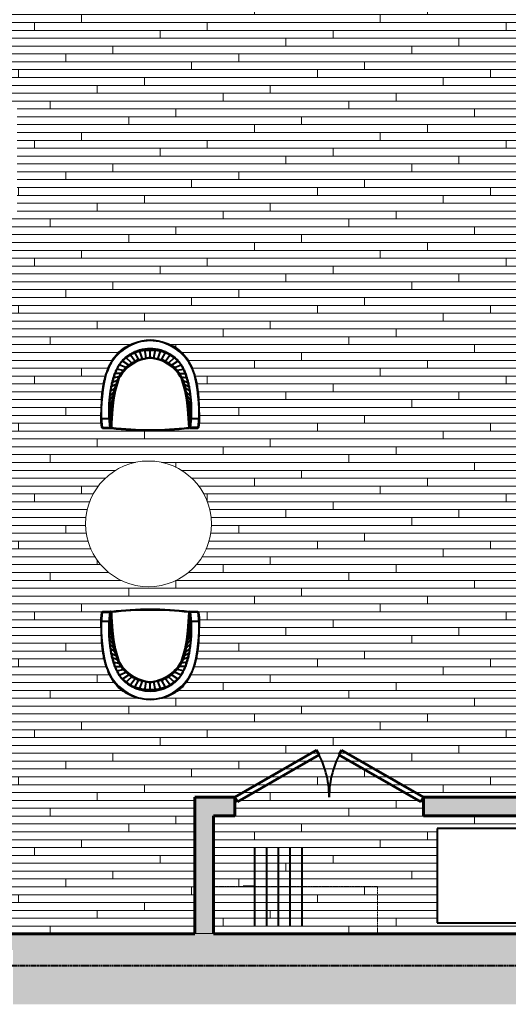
# Model space of a CAD drawing. Header units: inches. Extents: x 118 to 670, y -3413 to -2908.
# Tile 14 of 20: x 328 to 453, y -3413 to -3162. Entities that reach past the tile are written whole.
import ezdxf

# ---------------------------------------------------------------- set-up
doc = ezdxf.new("R2010")
doc.units = ezdxf.units.IN
doc.header["$MEASUREMENT"] = 0
doc.linetypes.add('Hidden 1_16_', pattern=[0.09375, 0.0625, -0.03125])
for name, color, linetype, lineweight in [('A-DETL', 90, 'Continuous', 40), ('A-DETL-GENF', 92, 'Continuous', 9), ('A-DOOR', 31, 'Continuous', 18), ('A-FLOR-PATT', 8, 'Continuous', 40), ('A-WALL-PATT', 111, 'Continuous', 18), ('I-FURN', 30, 'Continuous', 40), ('I-WALL', 2, 'Continuous', 40), ('Q-CASE', 31, 'Continuous', 40)]:
    doc.layers.add(name, color=color, linetype=linetype, lineweight=lineweight)

# ---------------------------------------------------------------- blocks, each defined once
blk = doc.blocks.new('Haworth_Collaborate_Chair-Lounge - Haworth_Collaborate_Chair-Lounge-345923-UNIT 3 - LOWER LEVEL')
at = {"layer": 'I-FURN', "color": 250}
for p, q in [((-0.97, 8.88), (-0.06, 10.08)), ((-0.01, 9.11), (1.06, 10.21)), ((0.95, 9.3), (2.17, 10.29)), ((1.93, 9.45), (3.27, 10.33)), ((2.91, 9.57), (4.36, 10.36)), ((3.9, 9.68), (5.42, 10.39)), ((4.85, 9.76), (6.15, 10.41)), ((5.79, 9.84), (6.86, 10.42)), ((6.62, 12.46), (6.86, 12.46)), ((6.72, 9.91), (7.52, 10.41)), ((6.86, 10.42), (6.86, 12.46)), ((7.64, 9.98), (8.14, 10.37)), ((7.64, 9.98), (8.55, 10.03)), ((8.55, 10.03), (8.74, 10.31)), ((8.55, 10.03), (9.4, 10.04)), ((9.2, 12.25), (9.2, 10.21)), ((9.2, 10.21), (9.2, 12.25)), ((9.4, 12.08), (9.4, 10.04)), ((-6.1, 6.21), (-6.8, 7.9)), ((-3.37, 7.93), (-6.17, 6.1)), ((-5.39, 6.86), (-5.72, 8.49)), ((-4.59, 7.42), (-4.6, 8.97)), ((-4.59, 7.42), (-3.73, 7.89)), ((-3.73, 7.89), (-3.47, 9.35)), ((-3.73, 7.89), (-2.84, 8.28)), ((-0.16, 8.92), (-3.37, 7.93)), ((-2.84, 8.28), (-2.33, 9.66)), ((-2.84, 8.28), (-1.91, 8.61)), ((-1.91, 8.61), (-1.19, 9.9)), ((-1.91, 8.61), (-0.97, 8.88)), ((-0.97, 8.88), (-0.01, 9.11)), ((2.16, 9.3), (-0.16, 8.92)), ((-0.01, 9.11), (0.95, 9.3)), ((0.95, 9.3), (1.93, 9.45)), ((1.93, 9.45), (2.91, 9.57)), ((4.5, 9.54), (2.16, 9.3)), ((6.85, 9.71), (4.5, 9.54)), ((6.72, 9.91), (7.64, 9.98)), ((9.19, 9.88), (6.85, 9.71)), ((9.19, 9.88), (9.32, 9.88)), ((-7.67, 3.77), (-9.47, 5.17)), ((-7.25, 4.64), (-8.71, 6.24)), ((-6.17, 6.1), (-7.97, 3.28)), ((-6.73, 5.46), (-7.81, 7.15)), ((-7.25, 4.64), (-6.73, 5.46)), ((-6.73, 5.46), (-6.1, 6.21)), ((-6.1, 6.21), (-5.39, 6.86)), ((-5.39, 6.86), (-4.59, 7.42)), ((-8.25, 1.93), (-10.51, 2.7)), ((-8.05, 2.89), (-10.07, 3.98)), ((-7.97, 3.28), (-8.65, 0)), ((-7.68, 3.74), (-7.67, 3.77)), ((-8.45, 0.97), (-10.79, 1.36)), ((-8.65, 0), (-10.88, 0)), ((-8.45, -0.98), (-10.79, -1.37)), ((-8.25, -1.93), (-10.51, -2.71)), ((-8.65, 0), (-7.97, -3.29)), ((-8.05, -2.9), (-10.07, -3.99)), ((-7.67, -3.78), (-9.47, -5.18)), ((-7.25, -4.65), (-8.71, -6.24)), ((-7.97, -3.29), (-6.17, -6.11)), ((-7.67, -3.78), (-7.68, -3.74)), ((-6.72, -5.47), (-7.25, -4.65)), ((-6.72, -5.47), (-7.81, -7.16)), ((-6.1, -6.22), (-6.8, -7.9)), ((-6.1, -6.22), (-6.72, -5.47)), ((-6.17, -6.11), (-3.37, -7.94)), ((-5.38, -6.87), (-6.1, -6.22)), ((-5.38, -6.87), (-5.72, -8.5)), ((-4.59, -7.43), (-5.38, -6.87)), ((-4.59, -7.43), (-4.6, -8.98)), ((-3.73, -7.9), (-4.59, -7.43)), ((-2.84, -8.29), (-3.73, -7.9)), ((-3.73, -7.9), (-3.47, -9.36)), ((-3.37, -7.94), (-0.16, -8.92)), ((-1.91, -8.61), (-2.84, -8.29)), ((-2.84, -8.29), (-2.33, -9.66)), ((-0.97, -8.89), (-1.91, -8.61)), ((-1.91, -8.61), (-1.19, -9.91)), ((-0.01, -9.12), (-0.97, -8.89)), ((-0.97, -8.89), (-0.06, -10.09)), ((-0.16, -8.92), (2.16, -9.31)), ((0.95, -9.3), (-0.01, -9.12)), ((-0.01, -9.12), (1.06, -10.22)), ((1.93, -9.45), (0.95, -9.3)), ((0.95, -9.3), (2.17, -10.29)), ((2.92, -9.58), (1.93, -9.45)), ((1.93, -9.45), (3.27, -10.34)), ((2.16, -9.31), (4.5, -9.55)), ((2.92, -9.58), (4.36, -10.37)), ((3.9, -9.68), (5.42, -10.4)), ((4.5, -9.55), (6.85, -9.72)), ((4.85, -9.77), (6.15, -10.42)), ((5.79, -9.85), (6.86, -10.43)), ((7.64, -9.98), (6.72, -9.92)), ((6.72, -9.92), (7.52, -10.42)), ((6.85, -9.72), (9.19, -9.89)), ((8.55, -10.04), (7.64, -9.98)), ((7.64, -9.98), (8.14, -10.38)), ((9.33, -9.89), (9.19, -9.89)), ((6.86, -12.46), (6.62, -12.47)), ((6.86, -12.46), (6.86, -10.43)), ((9.4, -10.05), (8.55, -10.04)), ((8.55, -10.04), (8.74, -10.32)), ((9.2, -12.25), (9.2, -10.21)), ((9.2, -12.26), (9.2, -10.21)), ((9.4, -10.05), (9.4, -12.09))]:
    blk.add_line(p, q, dxfattribs=at)
at = {"layer": 'I-FURN', "color": 250, "flags": 128}
for points in [[(7.52, 10.41), (7.2, 10.42), (6.86, 10.42)], [(2.91, 9.57), (3.41, 9.62), (3.9, 9.68)], [(3.9, 9.68), (4.38, 9.72), (4.85, 9.76)], [(4.85, 9.76), (5.32, 9.8), (5.79, 9.84)], [(5.79, 9.84), (6.26, 9.88), (6.72, 9.91)], [(-12.94, 1.56), (-12.79, 2.32), (-12.64, 3.09)], [(-12.64, 3.09), (-12.4, 3.82), (-12.16, 4.55)], [(-10.51, 2.7), (-10.65, 2.03), (-10.79, 1.36)], [(-10.07, 3.98), (-10.29, 3.34), (-10.51, 2.7)], [(-7.67, 3.77), (-7.46, 4.21), (-7.25, 4.64)], [(-13.04, 0), (-12.99, 0.78), (-12.94, 1.56)], [(-10.79, 1.36), (-10.83, 0.68), (-10.88, 0)], [(-12.94, -1.57), (-12.99, -0.78), (-13.04, 0)], [(-12.64, -3.09), (-12.79, -2.33), (-12.94, -1.57)], [(-10.88, 0), (-10.83, -0.69), (-10.79, -1.37)], [(-10.79, -1.37), (-10.65, -2.04), (-10.51, -2.71)], [(-12.16, -4.56), (-12.4, -3.83), (-12.64, -3.09)], [(-10.51, -2.71), (-10.29, -3.35), (-10.07, -3.99)], [(-7.25, -4.65), (-7.46, -4.22), (-7.67, -3.78)], [(3.9, -9.68), (3.41, -9.63), (2.92, -9.58)], [(4.85, -9.77), (4.38, -9.73), (3.9, -9.68)], [(5.79, -9.85), (5.32, -9.81), (4.85, -9.77)], [(6.72, -9.92), (6.26, -9.88), (5.79, -9.85)]]:
    blk.add_lwpolyline(points, dxfattribs=at)
at = {"layer": 'I-FURN', "color": 250}
for centre, radius, start, end in [((-0.85, -0.46), 12.2, 102.8876, 177.8574), ((4.87, -19.07), 29.6, 81.5906, 108.6642), ((5.3, -27.33), 39.77, 84.3724, 102.8876), ((-86.76, -1.63), 96.68, 0.9665, 7.0335), ((-1.92, 1.02), 8.39, 108.6642, 153.2787), ((1.42, -0.8), 9.97, 103.8678, 175.4078), ((7.56, -25.67), 35.59, 87.2941, 103.8678), ((-0.63, 0.38), 9.83, 153.2787, 182.1997), ((-0.85, 0.46), 12.2, 182.1426, 257.1124), ((-0.63, -0.38), 9.83, 177.8003, 206.7213), ((1.42, 0.8), 9.97, 184.5922, 256.1322), ((-86.76, 1.63), 96.68, 352.9665, 359.0335), ((-1.92, -1.02), 8.39, 206.7213, 251.3358), ((4.87, 19.07), 29.6, 251.3358, 278.4094), ((7.56, 25.67), 35.59, 256.1322, 272.7059), ((5.3, 27.33), 39.77, 257.1124, 275.6276)]:
    blk.add_arc(centre, radius, start, end, dxfattribs=at)
for centre, major_axis, ratio, start_param, end_param in [((-58.95, 133.99), (0, 135.8), 0.932903, 3.560861, 3.571682), ((-50.08, 145.04), (0, 142.5), 0.932903, 3.478617, 3.488779), ((-44, 161.5), (0, 156.19), 0.932903, 3.413585, 3.422715), ((-39.36, 183.34), (0, 176.13), 0.932903, 3.36114, 3.369109), ((-32.16, 198.14), (0, 189.12), 0.932903, 3.31171, 3.319015), ((-33.76, 245.37), (0, 238.04), 0.932903, 3.288782, 3.293933), ((-22.22, 197.6), (0, 187), 0.932903, 3.263366, 3.270635), ((-21.56, 233.84), (0, 224.94), 0.932903, 3.244198, 3.249579), ((-12.35, 187.36), (0, 175.72), 0.932903, 3.21845, 3.22606), ((-10.96, 216.86), (0, 207.05), 0.932903, 3.203857, 3.209624), ((-5.35, 184.34), (0, 172.23), 0.932903, 3.184097, 3.191736), ((-4.15, 213.45), (0, 203.28), 0.932903, 3.174914, 3.18071), ((-2.6, 210.7), (0, 198.45), 0.932903, 3.170248, 3.176773), ((-1.75, 246.09), (0, 235.83), 0.932903, 3.164417, 3.169345), ((-5.23, 307.81), (0, 295.6), 0.932903, 3.174741, 3.179052), ((-3.81, 345.38), (0, 335.13), 0.932903, 3.167719, 3.171139), ((-7.43, 361.7), (0, 349.54), 0.932903, 3.18001, 3.182373), ((-4.64, 369.5), (0, 359.27), 0.932903, 3.171635, 3.173813), ((2.6, 248.87), (0, 236.45), 0.932903, 3.156422, 3.159829), ((4.17, 242.88), (0, 232.47), 0.932903, 3.150737, 3.15399), ((-166.03, 168.03), (0, 231.53), 0.932903, 3.944367, 3.95095), ((-101.91, 137.81), (0, 162.94), 0.932903, 3.793507, 3.802764), ((-72.96, 128.97), (0, 138.22), 0.932903, 3.664388, 3.675166), ((-87.34, 132.36), (0, 151.47), 0.932903, 3.739353, 3.748037), ((-68.21, 136.8), (0, 144.74), 0.932903, 3.613734, 3.622729), ((-58.89, 153.26), (0, 155.58), 0.932903, 3.51665, 3.524928), ((-52.86, 176.02), (0, 174.88), 0.932903, 3.441878, 3.449158), ((-48.61, 205.37), (0, 201.91), 0.932903, 3.383623, 3.389854), ((-43.72, 235.81), (0, 230.47), 0.932903, 3.335321, 3.340711), ((-73.97, -0.01), (0, 83.85), 0.99863, 4.594307, 4.830547), ((-73.83, -0.01), (0, 83.85), 0.99863, 4.594307, 4.830547), ((-552.65, 303.1), (0, 651.76), 0.932903, 4.236576, 4.238952), ((-291.77, 219.54), (0, 368.63), 0.932903, 4.094304, 4.098475), ((-489.39, 284.48), (0, 585.37), 0.932903, 4.212663, 4.214976), ((-252.14, 203.76), (0, 327.27), 0.932903, 4.060351, 4.064452), ((-139.11, 154.61), (0, 203.85), 0.932903, 3.897195, 3.903715), ((-552.54, -303.11), (0, 651.66), 0.932903, 5.185908, 5.188284), ((-489.3, -284.49), (0, 585.29), 0.932903, 5.209884, 5.212197), ((-291.72, -219.55), (0, 368.59), 0.932903, 5.326383, 5.330555), ((-166.01, -168.04), (0, 231.51), 0.932903, 5.473906, 5.480489), ((-252.1, -203.77), (0, 327.24), 0.932903, 5.360405, 5.364507), ((-139.09, -154.62), (0, 203.83), 0.932903, 5.521139, 5.52766), ((-87.32, -132.37), (0, 151.47), 0.932903, 5.676814, 5.685499), ((-101.9, -137.82), (0, 162.93), 0.932903, 5.622088, 5.631345), ((-72.95, -128.97), (0, 138.21), 0.932903, 5.749683, 5.760462), ((-58.94, -134), (0, 135.79), 0.932903, 5.853167, 5.863988), ((-68.19, -136.81), (0, 144.73), 0.932903, 5.802121, 5.811116), ((-58.87, -153.26), (0, 155.57), 0.932903, 5.899921, 5.908199), ((-52.85, -176.03), (0, 174.88), 0.932903, 5.97569, 5.982971), ((-48.6, -205.38), (0, 201.9), 0.932903, 6.034994, 6.041225), ((-43.71, -235.82), (0, 230.46), 0.932903, 6.084136, 6.089527), ((-33.74, -245.37), (0, 238.04), 0.932903, 6.130914, 6.136066), ((-50.07, -145.05), (0, 142.49), 0.932903, 5.936069, 5.94623), ((-43.99, -161.51), (0, 156.19), 0.932903, 6.002132, 6.011262), ((-39.34, -183.35), (0, 176.13), 0.932903, 6.055737, 6.063707), ((-32.15, -198.14), (0, 189.11), 0.932903, 6.105832, 6.113136), ((-22.2, -197.61), (0, 187), 0.932903, 6.154212, 6.16148), ((-21.54, -233.84), (0, 224.94), 0.932903, 6.175268, 6.180649), ((-12.34, -187.36), (0, 175.71), 0.932903, 6.198786, 6.206396), ((-10.94, -216.86), (0, 207.05), 0.932903, 6.215222, 6.22099), ((-5.34, -184.34), (0, 172.22), 0.932903, 6.233109, 6.240749), ((-4.13, -213.46), (0, 203.27), 0.932903, 6.244137, 6.249933), ((-2.59, -210.7), (0, 198.45), 0.932903, 6.248073, 6.254598), ((-1.73, -246.1), (0, 235.82), 0.932903, 6.255501, 6.26043), ((-5.21, -307.81), (0, 295.6), 0.932903, 6.245795, 6.250106), ((-3.79, -345.38), (0, 335.13), 0.932903, 6.253708, 6.257129), ((-7.4, -361.71), (0, 349.55), 0.932903, 6.242474, 6.244838), ((-4.62, -369.51), (0, 359.28), 0.932903, 6.251034, 6.253212), ((2.61, -248.88), (0, 236.45), 0.932903, 6.265017, 6.268424), ((4.19, -242.89), (0, 232.48), 0.932903, 6.270857, 6.27411)]:
    blk.add_ellipse(centre, major_axis=major_axis, ratio=ratio, start_param=start_param, end_param=end_param, dxfattribs=at)
for points in [[(6.86, 12.46), (6.94, 12.46), (7.1, 12.45), (7.26, 12.45), (7.34, 12.45)], [(7.34, 12.45), (7.46, 12.45), (7.69, 12.43), (7.91, 12.42), (8.01, 12.42)], [(8.14, 10.37), (8.05, 10.38), (7.85, 10.39), (7.63, 10.4), (7.52, 10.41)], [(8.01, 12.42), (8.14, 12.41), (8.37, 12.39), (8.58, 12.37), (8.67, 12.36)], [(8.74, 10.31), (8.66, 10.32), (8.48, 10.34), (8.26, 10.36), (8.14, 10.37)], [(8.67, 12.36), (8.77, 12.34), (8.94, 12.31), (9.12, 12.28), (9.18, 12.26), (9.2, 12.25)], [(9.2, 10.21), (9.18, 10.22), (9.13, 10.24), (8.98, 10.27), (8.83, 10.3), (8.74, 10.31)], [(9.2, 12.25), (9.23, 12.22), (9.3, 12.16), (9.37, 12.11), (9.4, 12.08)], [(9.4, 10.04), (9.37, 10.07), (9.3, 10.12), (9.23, 10.18), (9.2, 10.21)], [(6.86, -10.43), (6.98, -10.43), (7.2, -10.42), (7.42, -10.42), (7.52, -10.42)], [(7.34, -12.46), (7.26, -12.46), (7.1, -12.46), (6.94, -12.46), (6.86, -12.46)], [(8.01, -12.42), (7.91, -12.43), (7.69, -12.44), (7.46, -12.45), (7.34, -12.46)], [(7.52, -10.42), (7.63, -10.41), (7.85, -10.4), (8.05, -10.38), (8.14, -10.38)], [(8.67, -12.36), (8.58, -12.37), (8.38, -12.39), (8.14, -12.41), (8.01, -12.42)], [(8.14, -10.38), (8.26, -10.37), (8.48, -10.35), (8.66, -10.33), (8.74, -10.32)], [(9.2, -12.26), (9.18, -12.26), (9.12, -12.29), (8.94, -12.32), (8.77, -12.35), (8.67, -12.36)], [(8.74, -10.32), (8.83, -10.3), (8.98, -10.28), (9.13, -10.24), (9.18, -10.22), (9.2, -10.21)], [(9.2, -10.21), (9.23, -10.19), (9.3, -10.13), (9.37, -10.08), (9.4, -10.05)], [(9.4, -12.09), (9.37, -12.12), (9.3, -12.17), (9.23, -12.23), (9.2, -12.26)]]:
    blk.add_open_spline(points, degree=3, dxfattribs=at)
blk = doc.blocks.new('Haworth_Collaborate_Chair-Lounge - Haworth_Collaborate_Chair-Lounge-1577849-UNIT 3 - LOWER LEVEL')
at = {"layer": 'I-FURN', "color": 250}
for p, q in [((-0.06, 10.09), (-0.97, 8.89)), ((1.06, 10.22), (-0.01, 9.12)), ((2.17, 10.29), (0.95, 9.3)), ((3.27, 10.34), (1.93, 9.45)), ((4.36, 10.37), (2.92, 9.58)), ((5.42, 10.4), (3.9, 9.68)), ((6.15, 10.42), (4.85, 9.77)), ((6.86, 10.43), (5.79, 9.85)), ((6.62, 12.47), (6.86, 12.46)), ((7.52, 10.42), (6.72, 9.92)), ((6.86, 10.43), (6.86, 12.46)), ((8.14, 10.38), (7.64, 9.98)), ((7.64, 9.98), (8.55, 10.04)), ((8.74, 10.32), (8.55, 10.04)), ((8.55, 10.04), (9.4, 10.05)), ((9.2, 10.21), (9.2, 12.26)), ((9.2, 12.25), (9.2, 10.21)), ((9.4, 12.09), (9.4, 10.05)), ((-6.8, 7.9), (-6.1, 6.22)), ((-3.37, 7.94), (-6.17, 6.11)), ((-5.72, 8.5), (-5.38, 6.87)), ((-4.6, 8.98), (-4.59, 7.43)), ((-4.59, 7.43), (-3.73, 7.9)), ((-3.47, 9.36), (-3.73, 7.9)), ((-3.73, 7.9), (-2.84, 8.29)), ((-0.16, 8.92), (-3.37, 7.94)), ((-2.33, 9.66), (-2.84, 8.29)), ((-2.84, 8.29), (-1.91, 8.61)), ((-1.19, 9.91), (-1.91, 8.61)), ((-1.91, 8.61), (-0.97, 8.89)), ((-0.97, 8.89), (-0.01, 9.12)), ((2.16, 9.31), (-0.16, 8.92)), ((-0.01, 9.12), (0.95, 9.3)), ((0.95, 9.3), (1.93, 9.45)), ((1.93, 9.45), (2.92, 9.58)), ((4.5, 9.55), (2.16, 9.31)), ((6.85, 9.72), (4.5, 9.55)), ((6.72, 9.92), (7.64, 9.98)), ((9.19, 9.89), (6.85, 9.72)), ((9.19, 9.89), (9.33, 9.89)), ((-9.47, 5.18), (-7.67, 3.78)), ((-8.71, 6.24), (-7.25, 4.65)), ((-6.17, 6.11), (-7.97, 3.29)), ((-7.81, 7.16), (-6.72, 5.47)), ((-7.25, 4.65), (-6.72, 5.47)), ((-6.72, 5.47), (-6.1, 6.22)), ((-6.1, 6.22), (-5.38, 6.87)), ((-5.38, 6.87), (-4.99, 7.15)), ((-4.99, 7.15), (-4.59, 7.43)), ((-10.51, 2.71), (-8.25, 1.93)), ((-10.07, 3.99), (-8.05, 2.9)), ((-7.97, 3.29), (-8.65, 0)), ((-7.68, 3.74), (-7.67, 3.78)), ((-10.88, 0), (-8.65, 0)), ((-10.79, 1.37), (-8.45, 0.98)), ((-8.65, 0), (-7.97, -3.28)), ((-10.79, -1.36), (-8.45, -0.97)), ((-10.51, -2.7), (-8.25, -1.93)), ((-10.07, -3.98), (-8.05, -2.89)), ((-9.47, -5.17), (-7.67, -3.77)), ((-8.71, -6.24), (-7.25, -4.64)), ((-7.97, -3.28), (-6.17, -6.1)), ((-7.67, -3.77), (-7.68, -3.74)), ((-6.73, -5.46), (-7.25, -4.64)), ((-7.81, -7.15), (-6.73, -5.46)), ((-6.8, -7.9), (-6.1, -6.21)), ((-6.1, -6.21), (-6.73, -5.46)), ((-6.17, -6.1), (-3.37, -7.93)), ((-5.39, -6.86), (-6.1, -6.21)), ((-5.72, -8.49), (-5.39, -6.86)), ((-4.59, -7.42), (-5.39, -6.86)), ((-4.6, -8.97), (-4.59, -7.42)), ((-3.73, -7.89), (-4.59, -7.42)), ((-3.47, -9.35), (-3.73, -7.89)), ((-2.84, -8.28), (-3.73, -7.89)), ((-3.37, -7.93), (-0.16, -8.92)), ((-2.33, -9.66), (-2.84, -8.28)), ((-1.91, -8.61), (-2.84, -8.28)), ((-1.19, -9.9), (-1.91, -8.61)), ((-0.97, -8.88), (-1.91, -8.61)), ((-0.06, -10.08), (-0.97, -8.88)), ((-0.01, -9.11), (-0.97, -8.88)), ((-0.16, -8.92), (2.16, -9.3)), ((1.06, -10.21), (-0.01, -9.11)), ((0.95, -9.3), (-0.01, -9.11)), ((2.17, -10.29), (0.95, -9.3)), ((1.93, -9.45), (0.95, -9.3)), ((3.27, -10.33), (1.93, -9.45)), ((2.91, -9.57), (1.93, -9.45)), ((2.16, -9.3), (4.5, -9.54)), ((4.36, -10.36), (2.91, -9.57)), ((5.42, -10.39), (3.9, -9.68)), ((4.5, -9.54), (6.85, -9.71)), ((6.15, -10.41), (4.85, -9.76)), ((6.86, -10.42), (5.79, -9.84)), ((7.52, -10.41), (6.72, -9.91)), ((7.64, -9.98), (6.72, -9.91)), ((6.85, -9.71), (9.19, -9.88)), ((8.14, -10.37), (7.64, -9.98)), ((8.55, -10.03), (7.64, -9.98)), ((9.32, -9.88), (9.19, -9.88)), ((6.86, -12.46), (6.62, -12.46)), ((6.86, -12.46), (6.86, -10.42)), ((8.74, -10.31), (8.55, -10.03)), ((9.4, -10.04), (8.55, -10.03)), ((9.2, -12.25), (9.2, -10.21)), ((9.2, -12.25), (9.2, -10.21)), ((9.4, -10.04), (9.4, -12.08))]:
    blk.add_line(p, q, dxfattribs=at)
at = {"layer": 'I-FURN', "color": 250, "flags": 128}
for points in [[(2.92, 9.58), (3.41, 9.63), (3.9, 9.68)], [(3.9, 9.68), (4.38, 9.73), (4.85, 9.77)], [(4.85, 9.77), (5.32, 9.81), (5.79, 9.85)], [(5.79, 9.85), (6.26, 9.88), (6.72, 9.92)], [(-12.94, 1.57), (-12.79, 2.33), (-12.64, 3.09)], [(-12.64, 3.09), (-12.4, 3.83), (-12.16, 4.56)], [(-10.51, 2.71), (-10.65, 2.04), (-10.79, 1.37)], [(-10.07, 3.99), (-10.29, 3.35), (-10.51, 2.71)], [(-7.67, 3.78), (-7.46, 4.22), (-7.25, 4.65)], [(-13.04, 0), (-12.99, 0.78), (-12.94, 1.57)], [(-12.94, -1.56), (-12.99, -0.78), (-13.04, 0)], [(-10.79, 1.37), (-10.83, 0.69), (-10.88, 0)], [(-10.88, 0), (-10.83, -0.68), (-10.79, -1.36)], [(-12.64, -3.09), (-12.79, -2.32), (-12.94, -1.56)], [(-10.79, -1.36), (-10.65, -2.03), (-10.51, -2.7)], [(-12.16, -4.55), (-12.4, -3.82), (-12.64, -3.09)], [(-10.51, -2.7), (-10.29, -3.34), (-10.07, -3.98)], [(-7.25, -4.64), (-7.46, -4.21), (-7.67, -3.77)], [(3.9, -9.68), (3.41, -9.62), (2.91, -9.57)], [(4.85, -9.76), (4.38, -9.72), (3.9, -9.68)], [(5.79, -9.84), (5.32, -9.8), (4.85, -9.76)], [(6.72, -9.91), (6.26, -9.88), (5.79, -9.84)], [(6.86, -10.42), (7.2, -10.42), (7.52, -10.41)]]:
    blk.add_lwpolyline(points, dxfattribs=at)
at = {"layer": 'I-FURN', "color": 250}
for centre, radius, start, end in [((-0.85, -0.46), 12.2, 102.8876, 177.8574), ((4.87, -19.07), 29.6, 81.5906, 108.6642), ((5.3, -27.33), 39.77, 84.3724, 102.8876), ((-86.76, -1.63), 96.68, 0.9665, 7.0335), ((-1.92, 1.02), 8.39, 108.6642, 153.2787), ((1.42, -0.8), 9.97, 103.8678, 175.4078), ((7.56, -25.67), 35.59, 87.2941, 103.8678), ((-0.63, 0.38), 9.83, 153.2787, 182.1997), ((-0.85, 0.46), 12.2, 182.1426, 257.1124), ((-0.63, -0.38), 9.83, 177.8003, 206.7213), ((1.42, 0.8), 9.97, 184.5922, 256.1322), ((-86.76, 1.63), 96.68, 352.9665, 359.0335), ((-1.92, -1.02), 8.39, 206.7213, 251.3358), ((4.87, 19.07), 29.6, 251.3358, 278.4094), ((7.56, 25.67), 35.59, 256.1322, 272.7059), ((5.3, 27.33), 39.77, 257.1124, 275.6276)]:
    blk.add_arc(centre, radius, start, end, dxfattribs=at)
for centre, major_axis, ratio, start_param, end_param in [((-58.94, 134), (0, 135.79), 0.932903, 3.56079, 3.571611), ((-50.07, 145.05), (0, 142.49), 0.932903, 3.478547, 3.488709), ((-43.99, 161.51), (0, 156.19), 0.932903, 3.413516, 3.422646), ((-39.34, 183.35), (0, 176.13), 0.932903, 3.361071, 3.36904), ((-32.15, 198.14), (0, 189.11), 0.932903, 3.311642, 3.318946), ((-33.74, 245.37), (0, 238.04), 0.932903, 3.288712, 3.293864), ((-22.2, 197.61), (0, 187), 0.932903, 3.263298, 3.270566), ((-21.54, 233.84), (0, 224.94), 0.932903, 3.244129, 3.24951), ((-12.34, 187.36), (0, 175.71), 0.932903, 3.218382, 3.225992), ((-10.94, 216.86), (0, 207.05), 0.932903, 3.203788, 3.209555), ((-5.34, 184.34), (0, 172.22), 0.932903, 3.184029, 3.191669), ((-4.13, 213.46), (0, 203.27), 0.932903, 3.174845, 3.180641), ((-2.59, 210.7), (0, 198.45), 0.932903, 3.17018, 3.176705), ((-1.73, 246.1), (0, 235.82), 0.932903, 3.164348, 3.169277), ((-5.21, 307.81), (0, 295.6), 0.932903, 3.174672, 3.178983), ((-3.79, 345.38), (0, 335.13), 0.932903, 3.167649, 3.17107), ((-7.4, 361.71), (0, 349.55), 0.932903, 3.17994, 3.182304), ((-4.62, 369.51), (0, 359.28), 0.932903, 3.171566, 3.173743), ((2.61, 248.88), (0, 236.45), 0.932903, 3.156354, 3.159761), ((4.19, 242.89), (0, 232.48), 0.932903, 3.150668, 3.153921), ((-166.01, 168.04), (0, 231.51), 0.932903, 3.944289, 3.950872), ((-101.9, 137.82), (0, 162.93), 0.932903, 3.793433, 3.80269), ((-72.95, 128.97), (0, 138.21), 0.932903, 3.664316, 3.675094), ((-87.32, 132.37), (0, 151.47), 0.932903, 3.739279, 3.747964), ((-68.19, 136.81), (0, 144.73), 0.932903, 3.613662, 3.622657), ((-58.87, 153.26), (0, 155.57), 0.932903, 3.516579, 3.524857), ((-52.85, 176.03), (0, 174.88), 0.932903, 3.441807, 3.449088), ((-48.6, 205.38), (0, 201.9), 0.932903, 3.383553, 3.389784), ((-43.71, 235.82), (0, 230.46), 0.932903, 3.335251, 3.340642), ((-73.97, 0.01), (0, 83.85), 0.99863, 4.594231, 4.830471), ((-73.83, 0.01), (0, 83.85), 0.99863, 4.594231, 4.830471), ((-552.54, 303.11), (0, 651.66), 0.932903, 4.236493, 4.23887), ((-291.72, 219.55), (0, 368.59), 0.932903, 4.094223, 4.098395), ((-489.3, 284.49), (0, 585.29), 0.932903, 4.212581, 4.214894), ((-252.1, 203.77), (0, 327.24), 0.932903, 4.060271, 4.064373), ((-139.09, 154.62), (0, 203.83), 0.932903, 3.897118, 3.903639), ((-552.65, -303.1), (0, 651.76), 0.932903, 5.185826, 5.188202), ((-489.39, -284.48), (0, 585.37), 0.932903, 5.209802, 5.212115), ((-291.77, -219.54), (0, 368.63), 0.932903, 5.326303, 5.330474), ((-166.03, -168.03), (0, 231.53), 0.932903, 5.473828, 5.480411), ((-252.14, -203.76), (0, 327.27), 0.932903, 5.360326, 5.364427), ((-139.11, -154.61), (0, 203.85), 0.932903, 5.521063, 5.527583), ((-87.34, -132.36), (0, 151.47), 0.932903, 5.676741, 5.685425), ((-101.91, -137.81), (0, 162.94), 0.932903, 5.622014, 5.631271), ((-72.96, -128.97), (0, 138.22), 0.932903, 5.749612, 5.76039), ((-58.95, -133.99), (0, 135.8), 0.932903, 5.853096, 5.863917), ((-68.21, -136.8), (0, 144.74), 0.932903, 5.802049, 5.811044), ((-58.89, -153.26), (0, 155.58), 0.932903, 5.89985, 5.908128), ((-52.86, -176.02), (0, 174.88), 0.932903, 5.97562, 5.9829), ((-48.61, -205.37), (0, 201.91), 0.932903, 6.034924, 6.041155), ((-43.72, -235.81), (0, 230.47), 0.932903, 6.084067, 6.089457), ((-33.76, -245.37), (0, 238.04), 0.932903, 6.130845, 6.135996), ((-50.08, -145.04), (0, 142.5), 0.932903, 5.935999, 5.946161), ((-44, -161.5), (0, 156.19), 0.932903, 6.002063, 6.011193), ((-39.36, -183.34), (0, 176.13), 0.932903, 6.055669, 6.063638), ((-32.16, -198.14), (0, 189.12), 0.932903, 6.105763, 6.113068), ((-22.22, -197.6), (0, 187), 0.932903, 6.154143, 6.161412), ((-21.56, -233.84), (0, 224.94), 0.932903, 6.175199, 6.18058), ((-12.35, -187.36), (0, 175.72), 0.932903, 6.198718, 6.206328), ((-10.96, -216.86), (0, 207.05), 0.932903, 6.215154, 6.220921), ((-5.35, -184.34), (0, 172.23), 0.932903, 6.233041, 6.240681), ((-4.15, -213.45), (0, 203.28), 0.932903, 6.244068, 6.249864), ((-2.6, -210.7), (0, 198.45), 0.932903, 6.248005, 6.25453), ((-1.75, -246.09), (0, 235.83), 0.932903, 6.255432, 6.260361), ((-5.23, -307.81), (0, 295.6), 0.932903, 6.245726, 6.250037), ((-3.81, -345.38), (0, 335.13), 0.932903, 6.253639, 6.257059), ((-7.43, -361.7), (0, 349.54), 0.932903, 6.242405, 6.244768), ((-4.64, -369.5), (0, 359.27), 0.932903, 6.250965, 6.253143), ((2.6, -248.87), (0, 236.45), 0.932903, 6.264949, 6.268356), ((4.17, -242.88), (0, 232.47), 0.932903, 6.270788, 6.274041)]:
    blk.add_ellipse(centre, major_axis=major_axis, ratio=ratio, start_param=start_param, end_param=end_param, dxfattribs=at)
for points in [[(6.86, 12.46), (6.94, 12.46), (7.1, 12.46), (7.26, 12.46), (7.34, 12.46)], [(7.52, 10.42), (7.42, 10.42), (7.2, 10.42), (6.98, 10.43), (6.86, 10.43)], [(7.34, 12.46), (7.46, 12.45), (7.69, 12.44), (7.91, 12.43), (8.01, 12.42)], [(8.14, 10.38), (8.05, 10.38), (7.85, 10.4), (7.63, 10.41), (7.52, 10.42)], [(8.01, 12.42), (8.14, 12.41), (8.38, 12.39), (8.58, 12.37), (8.67, 12.36)], [(8.74, 10.32), (8.66, 10.33), (8.48, 10.35), (8.26, 10.37), (8.14, 10.38)], [(8.67, 12.36), (8.77, 12.35), (8.94, 12.32), (9.12, 12.29), (9.18, 12.26), (9.2, 12.26)], [(9.2, 10.21), (9.18, 10.22), (9.13, 10.24), (8.98, 10.28), (8.83, 10.3), (8.74, 10.32)], [(9.2, 12.26), (9.23, 12.23), (9.3, 12.17), (9.37, 12.12), (9.4, 12.09)], [(9.4, 10.05), (9.37, 10.08), (9.3, 10.13), (9.23, 10.19), (9.2, 10.21)], [(7.34, -12.45), (7.26, -12.45), (7.1, -12.45), (6.94, -12.46), (6.86, -12.46)], [(8.01, -12.42), (7.91, -12.42), (7.69, -12.43), (7.46, -12.45), (7.34, -12.45)], [(7.52, -10.41), (7.63, -10.4), (7.85, -10.39), (8.05, -10.38), (8.14, -10.37)], [(8.67, -12.36), (8.58, -12.37), (8.37, -12.39), (8.14, -12.41), (8.01, -12.42)], [(8.14, -10.37), (8.26, -10.36), (8.48, -10.34), (8.66, -10.32), (8.74, -10.31)], [(9.2, -12.25), (9.18, -12.26), (9.12, -12.28), (8.94, -12.31), (8.77, -12.34), (8.67, -12.36)], [(8.74, -10.31), (8.83, -10.3), (8.98, -10.27), (9.13, -10.24), (9.18, -10.22), (9.2, -10.21)], [(9.2, -10.21), (9.23, -10.18), (9.3, -10.12), (9.37, -10.07), (9.4, -10.04)], [(9.4, -12.08), (9.37, -12.11), (9.3, -12.16), (9.23, -12.22), (9.2, -12.25)]]:
    blk.add_open_spline(points, degree=3, dxfattribs=at)
blk = doc.blocks.new('99c_Double-Flush- Closet - 48_ x 84_ LAUNDRY-1132023-UNIT 3 - LOWER LEVEL')
at = {"layer": 'A-DOOR', "color": 10, "lineweight": 60}
for p, q in [((-24, 2.38), (-3.18, 14.31)), ((-23.32, 1.18), (-2.5, 13.12)), ((-3.18, 14.31), (-2.5, 13.12)), ((3.18, 14.31), (2.5, 13.12)), ((23.32, 1.18), (2.5, 13.12)), ((24, 2.38), (3.18, 14.31)), ((-24, 2.38), (-23.32, 1.18)), ((24, 2.38), (23.32, 1.18))]:
    blk.add_line(p, q, dxfattribs=at)
at = {"layer": 'A-DOOR', "color": 250, "lineweight": 40}
for centre, start, end in [((-24, 2.38), 360, 29.8337), ((24, 2.38), 150.1663, 180)]:
    blk.add_arc(centre, 24, start, end, dxfattribs=at)
blk = doc.blocks.new('Casework 99 - Casework 99-1911135-UNIT 3 - LOWER LEVEL')
at = {"layer": 'Q-CASE', "color": 250}
for p, q in [((579.12, -3212.08), (579.12, -3248.08)), ((609.12, -3303.91), (622.63, -3313.38)), ((622.63, -3313.38), (628.27, -3311.32)), ((628.27, -3311.32), (626.55, -3322.19)), ((626.55, -3322.19), (632.25, -3320.11)), ((632.25, -3320.11), (645.12, -3329.12)), ((458.44, -3368.34), (434.44, -3368.34)), ((434.44, -3368.34), (434.44, -3392.34)), ((458.44, -3392.34), (458.44, -3368.34)), ((434.44, -3392.34), (458.44, -3392.34))]:
    blk.add_line(p, q, dxfattribs=at)

msp = doc.modelspace()

# ---------------------------------------------------------------- hatches: boundary and pattern name
at = {"layer": 'A-DETL-GENF'}
msp.add_hatch(color=55, dxfattribs=at).paths.add_polyline_path([(645.12, -3413.1), (645.12, -3397.5), (326.56, -3397.5), (326.56, -3413.1), (635.77, -3413.1)], flags=0)
at = {"layer": 'A-FLOR-PATT', "lineweight": 9}
h = msp.add_hatch(dxfattribs=at)
h.set_pattern_fill('FP_1', color=43, style=0, pattern_type=2)
h.set_pattern_definition([(0, (0, 0.8), (0, 2), []), (90, (0, 0.8), (-8, 8), [2, -28]), (90, (12, 4.8), (-8, 8), [2, -28])])
h.paths.add_polyline_path([(323.62, -3413.1), (326.56, -3413.1), (326.56, -3411.37), (315.62, -3411.37), (315.62, -3413.1)], flags=0)
h.paths.add_polyline_path([(636.25, -3395.12), (645.12, -3395.12), (645.12, -3329.12), (632.25, -3320.11), (626.55, -3322.19), (628.27, -3311.32), (622.63, -3313.38), (609.12, -3303.91), (609.12, -3395.12), (635.77, -3395.12)], flags=0)
h.paths.add_polyline_path([(329.4, -3395.12), (372.87, -3395.12), (372.87, -3360.37), (383, -3360.37), (383, -3365.12), (377.62, -3365.12), (377.62, -3395.12), (461.62, -3395.12), (461.62, -3365.12), (431, -3365.12), (431, -3360.37), (466.37, -3360.37), (466.37, -3371.11), (467.75, -3371.11), (467.75, -3368.86), (469.11, -3368.86), (469.11, -3369.19), (481.51, -3369.19), (481.62, -3368.76), (481.79, -3368.57), (481.89, -3368.49), (482.08, -3368.41), (482.27, -3368.39), (482.56, -3368.46), (482.64, -3368.49), (482.86, -3368.69), (482.92, -3368.76), (482.99, -3368.94), (483.03, -3369.19), (485.46, -3369.19), (485.57, -3368.76), (485.74, -3368.57), (485.92, -3368.46), (486.07, -3368.41), (486.22, -3368.39), (486.51, -3368.46), (486.66, -3368.54), (486.81, -3368.69), (486.87, -3368.76), (486.94, -3368.94), (486.98, -3369.19), (499.37, -3369.19), (499.37, -3368.86), (500.73, -3368.86), (500.73, -3371.11), (502.12, -3371.11), (502.12, -3371.25), (509.41, -3371.25), (509.41, -3370.17), (513.99, -3370.17), (513.99, -3370.04), (514.06, -3370.04), (514.06, -3370.17), (514.81, -3370.17), (514.81, -3370.04), (514.89, -3370.04), (514.89, -3370.17), (518.59, -3370.17), (518.59, -3370.04), (518.67, -3370.04), (518.67, -3370.17), (519.41, -3370.17), (519.41, -3370.04), (519.49, -3370.04), (519.49, -3370.17), (519.53, -3370.17), (519.53, -3370.04), (522.84, -3370.04), (522.84, -3370.17), (523.41, -3370.17), (523.41, -3370.04), (523.49, -3370.04), (523.49, -3370.17), (524.83, -3370.17), (524.83, -3370.04), (524.91, -3370.04), (524.91, -3370.17), (525.66, -3370.17), (525.66, -3370.04), (525.73, -3370.04), (525.73, -3370.17), (527.11, -3370.17), (527.11, -3370.04), (527.19, -3370.04), (527.19, -3370.17), (527.94, -3370.17), (527.94, -3370.04), (528.01, -3370.04), (528.01, -3370.17), (533.26, -3370.17), (533.26, -3371.25), (578.37, -3371.25), (578.37, -3306.83), (575.25, -3306.83), (575.25, -3270.83), (578.37, -3270.83), (578.37, -3252.83), (572.55, -3252.83), (572.55, -3248.08), (579.12, -3248.08), (579.12, -3212.08), (455.99, -3212.08), (455.99, -3184.34), (544.41, -3184.34), (544.41, -3166.75), (581.55, -3166.75), (581.55, -3171.5), (607.03, -3171.5), (607.03, -3170.19), (608.29, -3170.19), (608.29, -3169.99), (601.29, -3169.99), (601.29, -3168.26), (631.26, -3168.26), (631.26, -3169.9), (636.29, -3169.9), (636.29, -3167.53), (608.29, -3167.53), (608.29, -3168.06), (607.03, -3168.06), (607.03, -3166.75), (645.12, -3166.75), (645.12, -3129.75), (615.75, -3129.75), (615.75, -3126.87), (614.25, -3126.87), (614.25, -3125.62), (578.25, -3125.62), (578.25, -3126.87), (576.75, -3126.87), (576.75, -3129.75), (550.12, -3129.75), (550.12, -2939.92), (504.57, -2939.92), (504.57, -2920.89), (465.27, -2920.89), (465.27, -2946.2), (387.33, -2946.2), (387.33, -2920.89), (315.62, -2920.89), (315.62, -2960.78), (255.37, -3023.46), (255.37, -3103), (315.62, -3163.25), (315.62, -3184.34), (327.62, -3184.34), (327.62, -3212.08), (313.99, -3212.08), (263.29, -3262.78), (263.29, -3271.06), (259.17, -3271.06), (259.17, -3329.4), (263.29, -3329.4), (263.29, -3340.33), (315.62, -3392.65), (315.62, -3395.12), (323.62, -3395.12)], flags=0)
h.paths.add_polyline_path([(434.44, -3392.34), (434.44, -3368.34), (458.44, -3368.34), (458.44, -3392.34)], flags=0)
h.paths.add_polyline_path([(479.7, -3371.11), (481.14, -3371.11), (481.28, -3370.37), (469.11, -3370.37), (469.11, -3371.11)], flags=0)
h.paths.add_polyline_path([(497.04, -3371.11), (499.37, -3371.11), (499.37, -3370.37), (487.21, -3370.37), (487.35, -3371.11), (488.37, -3371.11)], flags=0)
h.paths.add_polyline_path([(484.03, -3371.11), (485.09, -3371.11), (485.23, -3370.37), (483.26, -3370.37), (483.4, -3371.11)], flags=0)
h.paths.add_polyline_path([(361.47, -3335.55), (359.9, -3335.45), (358.31, -3335.13), (356.89, -3334.66), (355.53, -3334.01), (354.27, -3333.18), (353.17, -3332.19), (352.25, -3331.08), (351.5, -3329.88), (350.9, -3328.63), (350.41, -3327.35), (350.02, -3326.08), (349.61, -3324.27), (349.42, -3323.13), (349.25, -3321.65), (349.16, -3320.33), (349.08, -3318.15), (349, -3315.64), (349.04, -3314.49), (349.16, -3313.54), (349.21, -3313.31), (349.38, -3313.1), (351.42, -3313.1), (351.47, -3314.57), (351.61, -3316.51), (351.8, -3318.77), (352.02, -3320.62), (352.31, -3322.29), (352.47, -3323), (352.72, -3323.95), (353.02, -3324.88), (353.32, -3325.66), (353.67, -3326.4), (354.04, -3327.09), (354.65, -3327.94), (355.25, -3328.61), (356.14, -3329.32), (356.82, -3329.75), (357.69, -3330.16), (355.36, -3328.67), (353.51, -3325.78), (352.52, -3322.48), (352.16, -3320.26), (351.92, -3318), (351.58, -3313.18), (356.89, -3312.73), (361.58, -3312.6), (366.42, -3312.74), (371.35, -3313.2), (371.35, -3313.31), (371.01, -3318), (370.76, -3320.36), (370.35, -3322.77), (369.36, -3325.93), (367.57, -3328.68), (365.24, -3330.17), (366.12, -3329.75), (367.03, -3329.15), (367.78, -3328.5), (368.45, -3327.72), (369.02, -3326.86), (369.46, -3325.99), (369.84, -3325.09), (370.21, -3323.95), (370.48, -3322.92), (370.69, -3321.93), (370.84, -3321.06), (371.04, -3319.59), (371.29, -3317), (371.47, -3314.41), (371.51, -3313.31), (371.51, -3313.1), (373.55, -3313.1), (373.74, -3313.39), (373.78, -3313.58), (373.85, -3314.14), (373.92, -3315.17), (373.92, -3316.64), (373.68, -3321.65), (373.59, -3322.57), (373.43, -3323.7), (373.21, -3324.83), (372.91, -3326.08), (372.52, -3327.36), (372.03, -3328.63), (371.31, -3330.06), (370.68, -3331.08), (369.76, -3332.19), (368.66, -3333.18), (367.4, -3334.01), (366.02, -3334.67), (364.56, -3335.15), (362.83, -3335.46), (361.47, -3335.55)], flags=0)
h.paths.add_polyline_path([(537.37, -3329.86), (501.37, -3329.86), (501.37, -3318.72), (492.22, -3318.71), (492.24, -3302.72), (501.37, -3302.72), (501.37, -3298.82), (492.17, -3298.84), (492.13, -3282.86), (501.37, -3282.83), (501.37, -3279.5), (491.92, -3279.53), (491.88, -3263.54), (501.37, -3263.52), (501.37, -3251.86), (537.37, -3251.86), (537.37, -3282.63)], flags=0)
h.paths.add_polyline_path([(491, -3318.72), (488.97, -3318.72), (488.99, -3302.72), (491.02, -3302.72)], flags=0)
h.paths.add_polyline_path([(361.05, -3306.81), (358.27, -3306.57), (355.58, -3305.85), (353.05, -3304.67), (350.76, -3303.07), (348.79, -3301.1), (347.19, -3298.81), (346.01, -3296.29), (345.29, -3293.59), (345.05, -3290.81), (345.29, -3288.04), (346.01, -3285.34), (347.19, -3282.81), (348.79, -3280.53), (350.76, -3278.56), (353.05, -3276.96), (355.58, -3275.78), (358.31, -3275.05), (361.05, -3274.81), (363.83, -3275.06), (366.52, -3275.78), (369.05, -3276.96), (371.33, -3278.56), (373.31, -3280.53), (374.91, -3282.81), (376.08, -3285.34), (376.81, -3288.04), (377.05, -3290.81), (376.81, -3293.59), (376.08, -3296.29), (374.81, -3298.94), (373.31, -3301.1), (371.33, -3303.07), (369.05, -3304.67), (366.52, -3305.85), (363.83, -3306.57), (361.47, -3306.78)], flags=0)
h.paths.add_polyline_path([(488.92, -3298.85), (488.88, -3282.85), (490.9, -3282.84), (490.94, -3298.84)], flags=0)
h.paths.add_polyline_path([(488.67, -3279.53), (488.63, -3263.54), (490.65, -3263.53), (490.69, -3279.53)], flags=0)
h.paths.add_polyline_path([(361.47, -3267.03), (356.52, -3266.89), (351.58, -3266.42), (351.58, -3266.31), (351.98, -3261.08), (352.22, -3258.96), (352.58, -3256.86), (353.57, -3253.7), (355.41, -3250.92), (357.69, -3249.45), (356.61, -3250.01), (355.95, -3250.44), (355.22, -3251.05), (354.6, -3251.74), (353.92, -3252.75), (353.47, -3253.63), (353.09, -3254.54), (352.72, -3255.68), (352.45, -3256.71), (352.24, -3257.7), (352.09, -3258.57), (351.89, -3260.04), (351.64, -3262.63), (351.45, -3265.34), (351.42, -3266.32), (351.42, -3266.53), (349.38, -3266.53), (349.19, -3266.24), (349.15, -3266.05), (349.08, -3265.49), (349.01, -3264.46), (349.02, -3262.99), (349.25, -3257.98), (349.34, -3257.06), (349.51, -3255.93), (349.72, -3254.79), (350.02, -3253.55), (350.41, -3252.27), (350.9, -3251), (351.5, -3249.75), (352.25, -3248.55), (353.17, -3247.44), (354.27, -3246.45), (355.53, -3245.62), (356.91, -3244.96), (358.37, -3244.48), (360.1, -3244.17), (361.47, -3244.08), (363.03, -3244.18), (364.56, -3244.48), (366.04, -3244.97), (367.4, -3245.62), (368.66, -3246.45), (369.76, -3247.44), (370.68, -3248.55), (371.55, -3250.01), (372.03, -3251), (372.52, -3252.27), (373.04, -3254.09), (373.32, -3255.36), (373.51, -3256.5), (373.68, -3257.98), (373.77, -3259.3), (373.85, -3261.48), (373.93, -3263.98), (373.88, -3265.18), (373.78, -3266.09), (373.72, -3266.32), (373.55, -3266.53), (371.51, -3266.53), (371.47, -3265.13), (371.33, -3263.12), (371.14, -3261), (370.91, -3259.01), (370.62, -3257.34), (370.46, -3256.63), (370.21, -3255.68), (369.91, -3254.75), (369.61, -3253.97), (369.23, -3253.16), (368.89, -3252.53), (368.2, -3251.59), (367.54, -3250.9), (366.84, -3250.34), (366.11, -3249.88), (365.24, -3249.46), (367.57, -3250.95), (369.42, -3253.84), (370.41, -3257.14), (370.78, -3259.37), (371.05, -3262.24), (371.35, -3266.45), (366.03, -3266.9), (361.58, -3267.03)], flags=0)
h.paths.add_polyline_path([(447.27, -3158.21), (447.27, -3156.19), (463.27, -3156.19), (463.25, -3158.21)], flags=0)
h.paths.add_polyline_path([(439.27, -3158.21), (423.27, -3158.21), (423.27, -3156.19), (439.27, -3156.19)], flags=0)
h.paths.add_polyline_path([(399.28, -3158.2), (399.27, -3156.18), (415.27, -3156.15), (415.25, -3158.18)], flags=0)
h.paths.add_polyline_path([(463.25, -3154.96), (447.27, -3154.96), (447.27, -3150.21), (439.25, -3150.21), (439.25, -3154.96), (423.27, -3154.96), (423.27, -3150.21), (415.25, -3150.21), (415.25, -3154.93), (399.27, -3154.95), (399.25, -3150.21), (390.15, -3150.21), (390.15, -3142.45), (385.27, -3142.45), (385.27, -3126.47), (390.15, -3126.47), (390.15, -3118.64), (399.26, -3118.64), (399.26, -3113.95), (415.25, -3113.97), (415.27, -3118.64), (423.25, -3118.64), (423.26, -3113.96), (439.24, -3113.98), (439.26, -3118.64), (447.25, -3118.64), (447.26, -3113.96), (463.24, -3113.98), (463.26, -3118.64), (473.22, -3118.64), (473.22, -3126.46), (477.82, -3126.46), (477.82, -3142.44), (473.22, -3142.44), (473.22, -3150.21), (463.25, -3150.21), (463.25, -3152.14)], flags=0)
h.paths.add_polyline_path([(382.02, -3142.47), (382.02, -3126.47), (384.05, -3126.47), (384.05, -3142.47)], flags=0)
h.paths.add_polyline_path([(479.04, -3142.46), (479.04, -3126.46), (481.07, -3126.46), (481.07, -3142.46)], flags=0)
h.paths.add_polyline_path([(463.26, -3112.75), (447.26, -3112.74), (447.26, -3110.71), (463.26, -3110.73), (463.26, -3112.75)], flags=0)
h.paths.add_polyline_path([(439.26, -3112.75), (423.26, -3112.74), (423.27, -3110.71), (439.26, -3110.73), (439.26, -3112.75)], flags=0)
h.paths.add_polyline_path([(415.27, -3112.74), (399.27, -3112.72), (399.27, -3110.7), (415.27, -3110.72), (415.26, -3112.74)], flags=0)
h.paths.add_polyline_path([(415.25, -3073.38), (381.02, -3073.38), (381.02, -3056.14), (376.52, -3056.14), (376.52, -2999.7), (375.76, -2999.05), (374.71, -2998.03), (371.27, -2994.38), (370.86, -2993.91), (370.07, -2992.91), (369.14, -2991.58), (368.62, -2990.75), (367.97, -2989.58), (367.39, -2988.35), (366.91, -2987.04), (366.57, -2985.67), (366.42, -2984.08), (366.49, -2982.61), (366.74, -2981.27), (367.31, -2979.64), (367.89, -2978.44), (368.74, -2977.13), (369.75, -2975.94), (370.91, -2974.89), (372.33, -2973.92), (373.56, -2973.27), (375.15, -2972.7), (376.56, -2972.41), (377.93, -2972.31), (379.37, -2972.42), (380.93, -2972.77), (382.15, -2973.18), (383.66, -2973.85), (384.66, -2974.37), (385.65, -2974.95), (386.73, -2975.66), (388.24, -2976.81), (389.18, -2977.6), (390.82, -2979.07), (392.79, -2980.86), (393.01, -2981.09), (454.59, -2981.09), (455.6, -2980.12), (459.4, -2976.78), (459.86, -2976.41), (460.88, -2975.66), (462.35, -2974.72), (463.44, -2974.11), (464.52, -2973.58), (465.55, -2973.14), (466.89, -2972.7), (468.24, -2972.42), (469.76, -2972.31), (471.15, -2972.41), (472.62, -2972.74), (474.15, -2973.33), (475.42, -2973.99), (476.7, -2974.89), (477.86, -2975.94), (478.87, -2977.13), (479.72, -2978.44), (480.46, -2980.04), (480.87, -2981.28), (481.14, -2982.76), (481.2, -2984.23), (481.04, -2985.67), (480.7, -2987.04), (480.22, -2988.35), (479.64, -2989.58), (478.99, -2990.75), (478.29, -2991.86), (477.4, -2993.09), (476.34, -2994.38), (475.51, -2995.3), (474.25, -2996.61), (472.16, -2998.76), (471.34, -2999.5), (470.91, -2999.85), (470.91, -3056.14), (467.02, -3056.14), (467.02, -3073.38), (415.27, -3073.38)], flags=0)
h.paths.add_polyline_path([(470.91, -2996.37), (472.43, -2994.63), (473.7, -2993.07), (474.66, -2991.76), (475.15, -2991.02), (475.59, -2990.29), (476.05, -2989.43), (476.41, -2988.65), (476.72, -2987.83), (476.96, -2986.98), (477.12, -2986.08), (477.17, -2985.06), (477.11, -2984.26), (476.91, -2983.31), (476.61, -2982.43), (477.14, -2985.14), (476.41, -2988.37), (474.66, -2991.47), (473.1, -2993.53), (471.28, -2995.64), (470.91, -2996.06), (470.91, -2996.12)], flags=0)
h.paths.add_polyline_path([(376.52, -2996.17), (376.52, -2995.85), (375.16, -2994.29), (373.96, -2992.83), (372.73, -2991.13), (371.2, -2988.37), (370.47, -2985.06), (371, -2982.39), (370.69, -2983.33), (370.5, -2984.33), (370.44, -2985.36), (370.52, -2986.36), (370.76, -2987.4), (371.09, -2988.37), (371.5, -2989.31), (372.02, -2990.29), (372.54, -2991.15), (373.18, -2992.09), (373.73, -2992.83), (374.58, -2993.91), (376.28, -2995.9), (376.46, -2996.11)], flags=0)
h.paths.add_polyline_path([(458.69, -2981.09), (458.83, -2981.09), (460.84, -2979.54), (462.58, -2978.38), (465.43, -2976.95), (468.72, -2976.33), (471.36, -2976.95), (470.22, -2976.57), (469.45, -2976.39), (468.38, -2976.29), (467.42, -2976.34), (466.38, -2976.54), (465.38, -2976.84), (464.52, -2977.18), (463.43, -2977.7), (462.58, -2978.18), (461.67, -2978.75), (460.86, -2979.3), (459.72, -2980.14), (458.52, -2981.09), (458.62, -2981.09)], flags=0)
h.paths.add_polyline_path([(388.99, -2981.09), (389.08, -2981.08), (387.49, -2979.84), (386.28, -2978.97), (384.91, -2978.11), (384.18, -2977.7), (383.3, -2977.27), (382.52, -2976.95), (381.71, -2976.67), (380.93, -2976.46), (379.98, -2976.32), (378.89, -2976.31), (377.88, -2976.45), (377.15, -2976.62), (376.28, -2976.95), (378.94, -2976.32), (382.23, -2976.95), (385.22, -2978.47), (387.49, -2980.07), (388.78, -2981.09), (388.92, -2981.09)], flags=0)
at = {"layer": 'A-WALL-PATT'}
h = msp.add_hatch(color=8, dxfattribs=at)
h.paths.add_polyline_path([(461.62, -3365.12), (461.62, -3360.37), (431, -3360.37), (431, -3365.12)], flags=0)
h.paths.add_polyline_path([(383, -3365.12), (383, -3360.37), (372.87, -3360.37), (372.87, -3365.12), (377.62, -3365.12)], flags=0)
for points in [[(377.62, -3395.12), (377.62, -3365.12), (372.87, -3365.12), (372.87, -3395.12)], [(649.25, -3399.25), (649.25, -3395.12), (315.62, -3395.12), (315.62, -3396.88), (320.14, -3396.88), (320.14, -3399.25), (326.56, -3399.25), (326.56, -3397.5), (645.12, -3397.5), (645.12, -3399.25)]]:
    msp.add_hatch(color=8, dxfattribs=at).paths.add_polyline_path(points, flags=0)

# ---------------------------------------------------------------- linework, layer by layer
at = {"layer": 'A-DETL', "color": 250}
for p, q in [((388.11, -3393.12), (388.11, -3373.12)), ((391.11, -3393.12), (391.11, -3373.12)), ((394.11, -3393.12), (394.11, -3373.12)), ((397.11, -3393.12), (397.11, -3373.12)), ((400.11, -3393.12), (400.11, -3373.12)), ((388.11, -3383.12), (385.11, -3383.12))]:
    msp.add_line(p, q, dxfattribs=at)
at = {"layer": 'A-DETL', "linetype": 'Hidden 1_16_', "lineweight": 9}
for p, q in [((377.62, -3383.12), (419.31, -3383.12)), ((419.31, -3383.12), (419.31, -3395.06))]:
    msp.add_line(p, q, dxfattribs=at)
at = {"layer": 'A-DETL', "lineweight": 9}
msp.add_line((328.93, -3395.06), (423.31, -3395.06), dxfattribs=at)
at = {"layer": 'A-DETL', "linetype": 'Hidden 1_16_'}
msp.add_line((289.68, -3403.25), (670.39, -3403.25), dxfattribs=at)
at = {"layer": 'A-DETL', "lineweight": 18}
for start, end in [(360, 180), (180, 360)]:
    msp.add_arc((361.05, -3290.81), 16, start, end, dxfattribs=at)
at = {"layer": 'I-WALL', "color": 10, "lineweight": 60}
for p, q in [((383, -3360.37), (372.87, -3360.37)), ((372.87, -3360.37), (372.87, -3395.12)), ((383, -3365.12), (383, -3360.37)), ((466.37, -3360.37), (431, -3360.37)), ((431, -3360.37), (431, -3365.12)), ((377.62, -3365.12), (383, -3365.12)), ((377.62, -3395.12), (377.62, -3365.12)), ((431, -3365.12), (461.62, -3365.12)), ((372.87, -3395.12), (315.62, -3395.12)), ((461.62, -3395.12), (377.62, -3395.12))]:
    msp.add_line(p, q, dxfattribs=at)

# ---------------------------------------------------------------- block references
at = {"layer": 'A-DOOR', "color": 250, "lineweight": 40}
msp.add_blockref('99c_Double-Flush- Closet - 48_ x 84_ LAUNDRY-1132023-UNIT 3 - LOWER LEVEL', (407, -3362.75), dxfattribs=at)
at = {"layer": 'I-FURN', "color": 250}
for name, p, rotation in [('Haworth_Collaborate_Chair-Lounge - Haworth_Collaborate_Chair-Lounge-345923-UNIT 3 - LOWER LEVEL', (361.47, -3257.12), 269.9999999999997), ('Haworth_Collaborate_Chair-Lounge - Haworth_Collaborate_Chair-Lounge-1577849-UNIT 3 - LOWER LEVEL', (361.47, -3322.5), 89.99999999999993)]:
    msp.add_blockref(name, p, dxfattribs=dict(at, rotation=rotation))
at = {"layer": 'Q-CASE', "color": 250}
msp.add_blockref('Casework 99 - Casework 99-1911135-UNIT 3 - LOWER LEVEL', (0, 0), dxfattribs=at)

doc.saveas('drawing.dxf')
